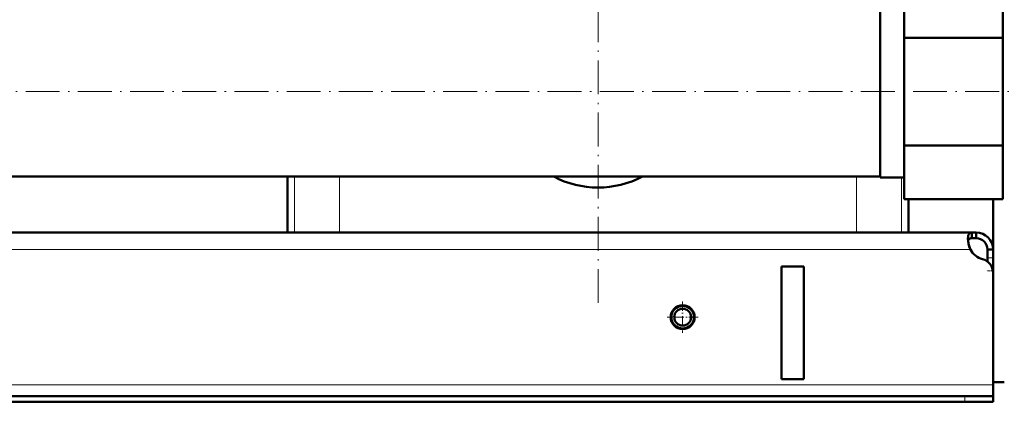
# Model space of a CAD drawing. Extents: x -1351 to 1763, y -1300 to 612.
# Tile 46 of 84: x 237 to 586, y -276 to -140. Entities that reach past the tile are written whole.
import ezdxf

# ---------------------------------------------------------------- set-up
doc = ezdxf.new("R2010")
doc.units = 0
doc.linetypes.add('DASHDOT', pattern=[18.5, 12, -3, 0.5, -3])

msp = doc.modelspace()

# ---------------------------------------------------------------- linework, layer by layer
at = {"color": 7, "linetype": 'DASHDOT', "lineweight": 18}
for p, q in [((441.6, -240.33), (441.6, 58.59)), ((-427.25, -165.42), (638.95, -165.42))]:
    msp.add_line(p, q, dxfattribs=at)
at = {"color": 7, "lineweight": 50}
for p, q in [((550.1, -127.32), (550.1, -146.37)), ((585.1, -127.32), (585.1, -146.37)), ((541.6, -180.03), (541.6, -134.96)), ((550.1, -146.37), (585.1, -146.37)), ((550.1, -146.37), (550.1, -184.48)), ((585.1, -146.37), (585.1, -184.48)), ((541.6, -195.88), (541.6, -180.03)), ((550.1, -184.48), (585.1, -184.48)), ((550.1, -184.48), (550.1, -203.53)), ((585.1, -184.48), (585.1, -203.53)), ((-298.4, -195.57), (541.6, -195.57)), ((331.6, -215.42), (331.6, -195.57)), ((541.6, -195.88), (550.1, -195.88)), ((550.1, -203.53), (585.1, -203.53)), ((551.6, -215.42), (551.6, -203.53)), ((581.6, -229.67), (581.6, -203.53)), ((574.07, -215.42), (-330.86, -215.42)), ((333.99, -215.42), (331.6, -215.42)), ((349.99, -215.42), (333.99, -215.42)), ((533.22, -215.42), (349.99, -215.42)), ((549.21, -215.42), (533.22, -215.42)), ((551.6, -215.42), (549.21, -215.42)), ((574.07, -215.42), (574.07, -217.42)), ((575.6, -215.42), (574.07, -215.42)), ((575.6, -215.42), (575.6, -217.42)), ((575.6, -217.42), (574.07, -217.42)), ((579.6, -221.42), (579.6, -224.42)), ((581.6, -221.42), (579.6, -221.42)), ((581.6, -221.42), (581.6, -224.42)), ((579.6, -224.42), (579.6, -225.67)), ((581.6, -224.42), (581.6, -228.94)), ((514.6, -227.42), (506.6, -227.42)), ((506.6, -227.42), (506.6, -267.42)), ((514.6, -227.42), (514.6, -267.42)), ((581.6, -228.94), (581.6, -268.42)), ((581.6, -229.67), (581.6, -269.42)), ((514.6, -267.42), (506.6, -267.42)), ((585.6, -268.42), (581.6, -268.42)), ((581.6, -269.42), (581.6, -273.42)), ((571.6, -273.42), (-328.4, -273.42)), ((-328.4, -275.42), (571.6, -275.42)), ((571.6, -273.42), (581.6, -273.42)), ((571.6, -275.42), (581.6, -275.42)), ((581.6, -273.42), (581.6, -275.42))]:
    msp.add_line(p, q, dxfattribs=at)
at = {"color": 7, "lineweight": 18}
for p, q in [((333.99, -195.57), (333.99, -215.42)), ((349.99, -195.57), (349.99, -215.42)), ((533.22, -195.57), (533.22, -215.42)), ((549.21, -195.88), (549.21, -215.42)), ((573.57, -221.42), (-330.37, -221.42)), ((581.6, -224.42), (579.6, -224.42)), ((581.6, -228.94), (581.55, -228.94)), ((581.6, -269.42), (-338.4, -269.42)), ((571.6, -273.42), (571.6, -275.42))]:
    msp.add_line(p, q, dxfattribs=at)
at = {"color": 7, "linetype": 'DASHDOT', "lineweight": 18, "ltscale": 0.060001}
msp.add_line((581.8, -228.94), (579.4, -228.94), dxfattribs=at)
at = {"color": 7, "linetype": 'DASHDOT', "lineweight": 18, "ltscale": 0.27625}
msp.add_line((471.6, -239.9), (471.6, -250.95), dxfattribs=at)
at = {"color": 7, "linetype": 'DASHDOT', "lineweight": 18, "ltscale": 0.276251}
msp.add_line((477.13, -245.42), (466.08, -245.42), dxfattribs=at)
at = {"color": 7, "linetype": 'DASHDOT', "lineweight": 18, "ltscale": 0.060015}
msp.add_line((571.6, -273.22), (571.6, -275.62), dxfattribs=at)
at = {"color": 7, "lineweight": 50}
for points in [[(574.07, -215.42), (573.81, -215.44), (573.58, -215.5), (573.32, -215.65), (573.1, -215.87), (572.94, -216.18), (572.84, -216.46), (572.78, -216.79), (572.72, -217.55)], [(572.72, -217.55), (572.78, -218.46), (572.94, -219.43), (573.21, -220.44), (573.57, -221.42)], [(574.07, -217.42), (573.76, -217.44), (573.49, -217.5), (573.2, -217.65), (572.97, -217.88), (572.82, -218.18), (572.77, -218.36)]]:
    msp.add_lwpolyline(points, dxfattribs=at)
for radius in [4.25, 4, 3]:
    msp.add_circle((471.6, -245.42), radius, dxfattribs=at)
for centre, radius, start, end in [((441.6, -165.42), 34, 242.4699, 297.5301), ((441.6, -165.42), 34, 242.4699, 297.5301), ((575.6, -221.42), 6, 360, 90), ((583.56, -217.17), 10.86, 186.3219, 203.0666), ((575.6, -221.42), 4, 360, 90), ((579.72, -218.08), 7, 208.487, 254.9151), ((576.6, -229.67), 5, 0, 74.9151)]:
    msp.add_arc(centre, radius, start, end, dxfattribs=at)

doc.saveas('drawing.dxf')
